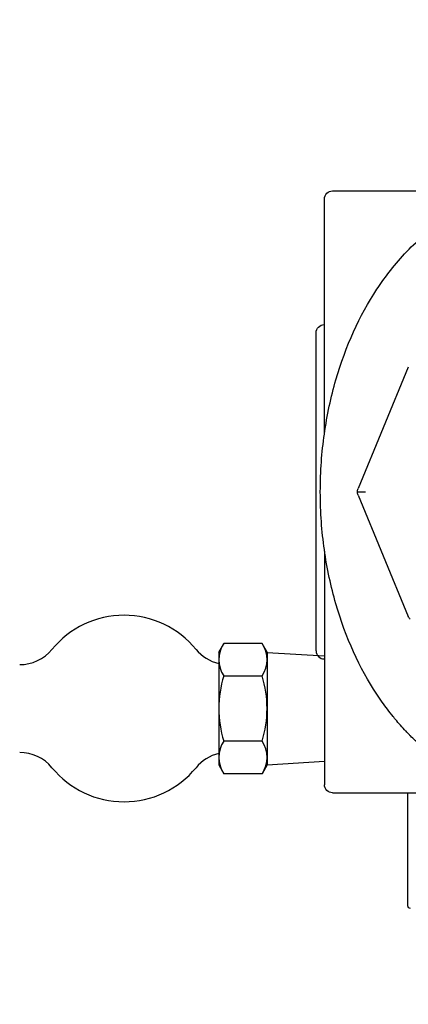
# Model space of a CAD drawing. Header units: inches. Extents: x 1 to 669, y 0 to 417.
# Tile 100 of 256: x 116.28 to 119.18, y 316.77 to 324.13. Entities that reach past the tile are written whole.
import ezdxf

# ---------------------------------------------------------------- set-up
doc = ezdxf.new("R2010")
doc.units = ezdxf.units.IN
doc.header["$LTSCALE"] = 12
doc.header["$MEASUREMENT"] = 0
doc.header["$PDMODE"] = 1
doc.layers.get('0').update_dxf_attribs({"linetype": 'CONTINUOUS'})
doc.layers.get('Defpoints').update_dxf_attribs({"linetype": 'CONTINUOUS'})
for name, color, linetype in [('D', 2, 'CONTINUOUS'), ('Q', 4, 'CONTINUOUS'), ('X', 1, 'CONTINUOUS')]:
    doc.layers.add(name, color=color, linetype=linetype)
doc.styles.get("Standard").update_dxf_attribs({"font": 'SIMPLEX.SHX', "width": 0.875})
doc.dimstyles.new('STANDARD$0', dxfattribs={"dimscale": 32, "dimtxt": 0.09375, "dimasz": 0.0625, "dimexe": 0.03125, "dimexo": 0.03125, "dimgap": 0.03125, "dimtad": 1, "dimtih": 1, "dimtoh": 1, "dimdec": 4, "dimzin": 12, "dimdsep": 46, "dimlunit": 5, "dimtxsty": 'Standard', "dimcen": -0.03125, "dimclrd": 256, "dimclre": 256, "dimclrt": 256, "dimadec": 0, "dimazin": 0, "dimtfac": 0.875, "dimtdec": 4, "dimtofl": 0, "dimtmove": 0, "dimatfit": 3, "dimfxl": 1, "dimtolj": 1, "dimtzin": 12, "dimlwd": 13, "dimlwe": 13, "dimarcsym": 0})

# ---------------------------------------------------------------- blocks, each defined once
blk = doc.blocks.new('*D22')
at = {"layer": 'D', "lineweight": 13, "transparency": 16777216}
for p, q in [((58.9839, 356.0954), (58.9839, 301.0531)), ((158.9712, 354.6364), (158.9712, 301.0531)), ((60.9839, 302.0531), (156.9712, 302.0531))]:
    blk.add_line(p, q, dxfattribs=at)
at = {"layer": 'D', "transparency": 16777216}
for points in [[(60.9839, 302.3864), (60.9839, 301.7198), (58.9839, 302.0531)], [(156.9712, 302.3864), (156.9712, 301.7198), (158.9712, 302.0531)]]:
    blk.add_solid(points, dxfattribs=at)
at = {"layer": 'Defpoints', "color": 0, "transparency": 16777216}
for p in [(58.9839, 357.0954), (158.9712, 355.6364), (158.9712, 302.0531)]:
    blk.add_point(p, dxfattribs=at)
at = {"layer": 'D', "transparency": 16777216, "insert": (108.9775, 304.5531), "char_height": 3, "attachment_point": 5}
blk.add_mtext('\\A1;100{}{\\C2;%%p1}', dxfattribs=at)
blk = doc.blocks.new('*D23')
at = {"layer": 'D', "lineweight": 13, "transparency": 16777216}
for p, q in [((90.1511, 360.2772), (90.1511, 307.6928)), ((150.1511, 360.2772), (150.1511, 307.6928)), ((92.1511, 308.6928), (148.1511, 308.6928))]:
    blk.add_line(p, q, dxfattribs=at)
at = {"layer": 'D', "transparency": 16777216}
for points in [[(92.1511, 309.0261), (92.1511, 308.3595), (90.1511, 308.6928)], [(148.1511, 309.0261), (148.1511, 308.3595), (150.1511, 308.6928)]]:
    blk.add_solid(points, dxfattribs=at)
at = {"layer": 'Defpoints', "color": 0, "transparency": 16777216}
for p in [(90.1511, 361.2772), (150.1511, 361.2772), (150.1511, 308.6928)]:
    blk.add_point(p, dxfattribs=at)
at = {"layer": 'D', "transparency": 16777216, "insert": (120.1511, 311.1928), "char_height": 3, "attachment_point": 5}
blk.add_mtext('\\A1;60', dxfattribs=at)

msp = doc.modelspace()

# ---------------------------------------------------------------- linework, layer by layer
for p, q in [((117.7662, 319.39912), (117.80388, 319.46439)), ((118.09002, 319.46439), (117.80388, 319.46439)), ((118.1277, 319.39912), (118.09002, 319.46439)), ((117.7662, 319.39912), (117.7662, 318.55537)), ((118.1277, 319.39912), (118.1277, 318.55537)), ((118.1277, 319.39725), (118.55735, 319.37022)), ((117.80388, 319.22082), (118.09002, 319.22082)), ((118.09002, 318.73368), (117.80388, 318.73368)), ((118.1277, 318.55725), (118.55735, 318.58428)), ((117.7662, 318.55537), (117.80388, 318.49011)), ((118.1277, 318.55537), (118.09002, 318.49011)), ((118.09002, 318.49011), (117.80388, 318.49011))]:
    msp.add_line(p, q)
for centre, radius, start, end in [((117.05735, 318.97725), 0.6973, 39.376265, 140.623735), ((117.98185, 319.3426), 0.21565, 145.615753, 214.384247), ((117.91205, 319.3426), 0.21565, 325.615753, 34.384247), ((116.27678, 319.61787), 0.3125, 270, 320.623735), ((117.83792, 319.61787), 0.3125, 219.376265, 256.732391), ((118.57227, 318.97725), 0.80607, 162.412046, 197.587954), ((117.32163, 318.97725), 0.80607, 342.412046, 17.587954), ((117.98185, 318.61189), 0.21565, 145.615753, 214.384247), ((117.91205, 318.61189), 0.21565, 325.615753, 34.384247), ((116.27678, 318.33662), 0.3125, 39.376265, 90), ((117.83792, 318.33662), 0.3125, 103.267609, 140.623735), ((117.05735, 318.97725), 0.6973, 219.376265, 320.623735)]:
    msp.add_arc(centre, radius, start, end)
at = {"layer": 'Q', "extrusion": (-2.44929e-16, -1, -2.22045e-16)}
msp.add_line((119.1811, 317.50195), (119.1811, 318.34765), dxfattribs=at)
at = {"layer": 'Q', "extrusion": (5.43852e-32, 2.22045e-16, -1)}
msp.add_arc((-119.2011, 317.50195), 0.02, 270, 360, dxfattribs=at)
at = {"layer": 'X', "extrusion": (-2.44929e-16, -1, -2.22045e-16)}
for p, q in [((118.61735, 322.84765), (119.3386, 322.84765)), ((118.55735, 321.04123), (118.55735, 322.78765)), ((118.55485, 321.84765), (118.55735, 321.84765)), ((118.49485, 319.40765), (118.49485, 321.78765)), ((119.18448, 321.53044), (118.80802, 320.62157)), ((118.80326, 320.59765), (118.86305, 320.59765)), ((118.80802, 320.57373), (119.18448, 319.66486)), ((118.55735, 320.15407), (118.55735, 318.40765)), ((118.55485, 319.34765), (118.55735, 319.34765)), ((118.61735, 318.34765), (119.31167, 318.34765))]:
    msp.add_line(p, q, dxfattribs=at)
at = {"layer": 'X', "extrusion": (5.43852e-32, 2.22045e-16, -1)}
for centre, radius, start, end in [((-118.61735, 322.78765), 0.06, 359.999747, 90), ((-118.55485, 321.78765), 0.06, 0, 90), ((-118.49485, 321.04123), 0.0625, 186.091118, 187.487569), ((-118.61735, 318.40765), 0.06, 270, 0.000253)]:
    msp.add_arc(centre, radius, start, end, dxfattribs=at)
at = {"layer": 'X'}
msp.add_arc((118.55485, 319.40765), 0.06, 180, 270, dxfattribs=at)
for points, knots in [([(118.98853, 322.1697), (119.02055, 322.21508), (119.09201, 322.30852), (119.21949, 322.44644), (119.36071, 322.56763), (119.45371, 322.63086), (119.4936, 322.65527)], [0, 0, 0, 0, 0.25, 0.5, 0.75, 0.93046899, 0.93046899, 0.93046899, 0.93046899]), ([(118.5261, 320.59765), (118.52606, 320.75155), (118.54902, 321.04647), (118.66477, 321.57665), (118.82922, 321.9365), (118.97522, 322.15078), (118.98856, 322.16968)], [0.00774262, 0.00774262, 0.00774262, 0.00774262, 0.125, 0.25, 0.5, 0.52456633, 0.52456633, 0.52456633, 0.52456633]), ([(118.98856, 319.02562), (118.97515, 319.04463), (118.8291, 319.25901), (118.66466, 319.61898), (118.549, 320.14907), (118.52606, 320.44387), (118.5261, 320.59765)], [0.4752906, 0.4752906, 0.4752906, 0.4752906, 0.5, 0.75, 0.875, 0.99217989, 0.99217989, 0.99217989, 0.99217989]), ([(118.55735, 320.15407), (118.55735, 320.15573), (118.55728, 320.15739), (118.5571, 320.15967), (118.55704, 320.16029), (118.55694, 320.16123), (118.5569, 320.16156), (118.55685, 320.162), (118.55683, 320.16212), (118.55682, 320.16223)], [0, 0, 0, 0, 0.0049836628, 0.0049836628, 0.0068512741, 0.0068512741, 0.0078343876, 0.0078343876, 0.0081867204, 0.0081867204, 0.0081867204, 0.0081867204]), ([(119.54012, 318.51274), (119.53316, 318.51665), (119.52624, 318.52062), (119.51936, 318.52464), (119.48903, 318.54236), (119.45947, 318.56113), (119.4306, 318.58091), (119.42145, 318.58717), (119.41238, 318.59354), (119.40337, 318.6), (119.38457, 318.61349), (119.36606, 318.62742), (119.34796, 318.64167), (119.34446, 318.64442), (119.34099, 318.64718), (119.33752, 318.64995), (119.31701, 318.66639), (119.29704, 318.68321), (119.27774, 318.70024), (119.25063, 318.72417), (119.22484, 318.74848), (119.20019, 318.77311), (119.19806, 318.77524), (119.19594, 318.77737), (119.19382, 318.7795), (119.18482, 318.78859), (119.17598, 318.79772), (119.16727, 318.80688), (119.16683, 318.80735), (119.16639, 318.80781), (119.16596, 318.80827), (119.13854, 318.83722), (119.11256, 318.86655), (119.08807, 318.89588), (119.08369, 318.90112), (119.07936, 318.90636), (119.07507, 318.9116), (119.0737, 318.91328), (119.07233, 318.91496), (119.07097, 318.91664), (119.04119, 318.95333), (119.01374, 318.98987), (118.98853, 319.0256)], [0.00000003, 0.00000003, 0.00000003, 0.00000003, 0.02940445, 0.02940445, 0.02940445, 0.1589689, 0.1589689, 0.1589689, 0.2, 0.2, 0.2, 0.28562688, 0.28562688, 0.28562688, 0.30214179, 0.30214179, 0.30214179, 0.4, 0.4, 0.4, 0.53750226, 0.53750226, 0.53750226, 0.54938648, 0.54938648, 0.54938648, 0.6, 0.6, 0.6, 0.6025542, 0.6025542, 0.6025542, 0.7622899, 0.7622899, 0.7622899, 0.79084766, 0.79084766, 0.79084766, 0.8, 0.8, 0.8, 1, 1, 1, 1])]:
    msp.add_open_spline(points, degree=3, knots=knots, dxfattribs=at)
for points in [[(118.557, 321.0346), (118.55723, 321.0368), (118.55735, 321.03902), (118.55735, 321.04123)], [(118.80326, 320.59765), (118.80326, 320.60621), (118.80508, 320.61446), (118.80802, 320.62157)], [(118.80802, 320.57373), (118.80508, 320.58083), (118.80326, 320.58909), (118.80326, 320.59765)], [(119.19803, 319.64458), (119.19198, 319.65064), (119.18743, 319.65776), (119.18448, 319.66486)]]:
    msp.add_open_spline(points, degree=3, dxfattribs=at)

# ---------------------------------------------------------------- dimensions: what is measured, and where the dimension line sits
at = {"layer": 'D'}
dim = msp.add_linear_dim(base=(150.1511, 308.69279), p1=(90.1511, 361.27725), p2=(150.1511, 361.27725), dimstyle='STANDARD$0', override={"dimarcsym": 1}, dxfattribs=at)
dim.commit()
dim.dimension.update_dxf_attribs({"geometry": '*D23', "text_midpoint": (120.1511, 311.19279)})
dim = msp.add_linear_dim(base=(158.97115, 302.0531), p1=(58.98388, 357.09545), p2=(158.97115, 355.63636), text='<>{}{\\C2;%%p1}', dimstyle='STANDARD$0', override={"dimdec": 0, "dimtp": 1, "dimtm": 1, "dimarcsym": 1}, dxfattribs=at)
dim.commit()
dim.dimension.update_dxf_attribs({"geometry": '*D22', "text_midpoint": (108.97752, 304.5531)})

doc.saveas('drawing.dxf')
